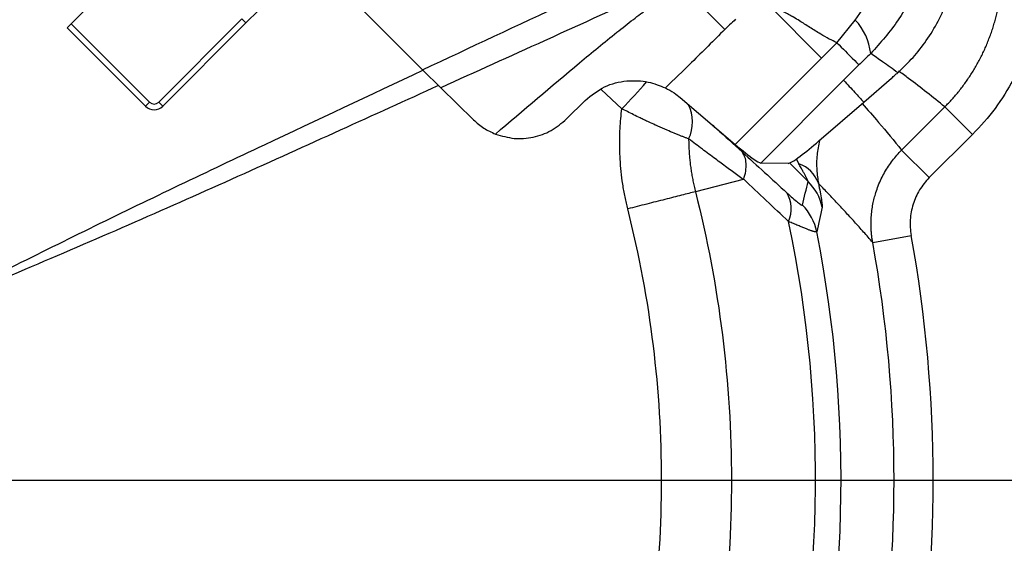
# Model space of a CAD drawing. Header units: millimetres. Extents: x 0 to 594, y 0 to 420.
# Tile 31 of 38: x 393 to 418, y 263 to 276. Entities that reach past the tile are written whole.
import ezdxf

# ---------------------------------------------------------------- set-up
doc = ezdxf.new("R2010")
doc.units = ezdxf.units.MM
doc.layers.add('SLD-0', color=7, linetype='Continuous')

# ---------------------------------------------------------------- blocks, each defined once
blk = doc.blocks.new('SW_CENTERMARKSYMBOL_1')
at = {"layer": 'SLD-0', "color": 0}
blk.add_line((1.667, 0), (56.189, 0), dxfattribs=at)

msp = doc.modelspace()

# ---------------------------------------------------------------- linework, layer by layer
at = {"color": 7, "linetype": 'Continuous', "lineweight": 25}
for p, q in [((396.232, 278.412), (394.008, 276.188)), ((400.13, 277.863), (402.986, 275.013)), ((413.171, 275.31), (411.839, 276.643)), ((396.247, 274.185), (398.373, 276.31)), ((398.373, 276.31), (398.475, 276.208)), ((398.806, 276.539), (398.475, 276.208)), ((393.906, 276.086), (394.008, 276.188)), ((395.91, 274.083), (393.906, 276.086)), ((394.008, 276.188), (396.012, 274.185)), ((398.475, 276.208), (396.35, 274.083)), ((413.562, 275.702), (414.033, 276.281)), ((413.17, 275.31), (413.562, 275.702)), ((410.965, 273.105), (413.17, 275.31)), ((414.127, 275.136), (413.735, 274.744)), ((402.986, 275.013), (403.451, 274.555)), ((414.248, 274.186), (414.96, 274.802)), ((403.451, 274.555), (404.285, 273.737)), ((413.735, 274.744), (411.624, 272.633)), ((408.072, 274.018), (407.543, 274.513)), ((409.565, 274.303), (410.965, 273.105)), ((396.012, 274.185), (395.91, 274.083)), ((396.247, 274.185), (396.35, 274.083)), ((406.663, 273.758), (407.137, 274.232)), ((413.103, 273.195), (414.248, 274.186)), ((415.216, 272.964), (416.32, 274.068)), ((416.32, 274.068), (417.025, 273.363)), ((417.025, 273.363), (415.922, 272.259)), ((415.216, 272.964), (415.922, 272.259)), ((412.315, 272.623), (411.624, 272.633)), ((412.828, 272.164), (412.353, 272.638)), ((412.593, 272.61), (412.533, 272.741)), ((411.172, 272.21), (409.951, 271.9)), ((414.477, 270.606), (415.461, 270.784))]:
    msp.add_line(p, q, dxfattribs=at)
at = {"color": 7, "linetype": 'Continuous', "lineweight": 25, "flags": 128}
msp.add_lwpolyline([(409.461, 277.287), (409.637, 277.11), (409.81, 276.937), (409.977, 276.769), (410.138, 276.607), (410.292, 276.452), (410.437, 276.305), (410.573, 276.168), (410.7, 276.041)], dxfattribs=at)
at = {"color": 7, "linetype": 'Continuous', "lineweight": 25}
for centre, radius, start, end in [((380.943, 264.537), 50.333, 1.871, 88.129), ((380.943, 264.537), 50.1, 1.8817, 88.1183), ((380.943, 264.537), 50, 1.8863, 88.1137), ((380.943, 264.537), 49.5, 1.9096, 88.0904), ((380.943, 264.537), 44.834, 2.1528, 87.8472), ((380.943, 264.537), 44.825, 2.1534, 87.8466), ((380.943, 264.537), 44.794, 4.829, 85.171), ((412.971, 275.275), 1.463, 6.1044, 43.4503), ((400.267, 281.792), 11.016, 315.118, 319.9392), ((396.13, 274.303), 0.311, 225, 315), ((396.13, 274.303), 0.167, 225, 315), ((408.901, 273.677), 0.976, 333.9541, 27.7094), ((412.341, 271.86), 0.791, 18.8973, 71.4617), ((411.89, 271.22), 1.33, 12.3584, 45.1912), ((411.628, 271.466), 0.773, 335.1178, 31.8223), ((411.744, 270.615), 1.331, 11.3323, 45.182), ((380.943, 264.537), 32.074, 345.7575, 11.8814), ((380.943, 264.537), 32.726, 345.8462, 11.1696), ((380.943, 264.537), 35.079, 349.7423, 10.2577), ((380.943, 264.537), 34.08, 349.7423, 10.2577)]:
    msp.add_arc(centre, radius, start, end, dxfattribs=at)
for points, knots in [([(418.328, 279.881), (418.441, 279.607), (418.533, 279.327), (418.639, 278.896), (418.669, 278.751), (418.718, 278.462), (418.738, 278.317), (418.779, 277.881), (418.786, 277.589), (418.764, 277.149), (418.751, 277.001), (418.714, 276.708), (418.691, 276.563), (418.604, 276.132), (418.526, 275.851), (418.378, 275.438), (418.324, 275.302), (418.204, 275.032), (418.139, 274.899), (417.931, 274.51), (417.774, 274.263), (417.426, 273.794), (417.235, 273.572), (417.025, 273.363)], [0, 0, 0, 0, 0.125, 0.125, 0.1875, 0.1875, 0.25, 0.25, 0.375, 0.375, 0.4375, 0.4375, 0.5, 0.5, 0.625, 0.625, 0.6875, 0.6875, 0.75, 0.75, 0.875, 0.875, 1, 1, 1, 1]), ([(416.32, 274.068), (416.351, 274.1), (416.414, 274.164), (416.506, 274.263), (416.595, 274.366), (416.682, 274.471), (416.767, 274.579), (416.849, 274.69), (416.928, 274.804), (417.004, 274.921), (417.077, 275.04), (417.147, 275.161), (417.214, 275.285), (417.278, 275.411), (417.338, 275.538), (417.394, 275.668), (417.447, 275.8), (417.496, 275.933), (417.542, 276.067), (417.583, 276.203), (417.621, 276.34), (417.654, 276.478), (417.699, 276.684), (417.745, 276.966), (417.778, 277.326), (417.784, 277.699), (417.766, 278.011), (417.737, 278.262), (417.708, 278.453), (417.669, 278.652), (417.621, 278.858), (417.561, 279.069), (417.489, 279.285), (417.433, 279.429), (417.404, 279.502)], [0, 0, 0, 0, 0.02286, 0.045863, 0.069001, 0.092268, 0.115656, 0.139157, 0.162762, 0.186465, 0.210255, 0.234124, 0.258064, 0.282065, 0.306117, 0.330212, 0.354341, 0.378492, 0.402658, 0.426828, 0.450992, 0.475142, 0.499267, 0.558962, 0.620623, 0.684069, 0.749089, 0.780347, 0.813246, 0.847728, 0.883726, 0.921162, 0.959951, 1, 1, 1, 1]), ([(402.986, 275.013), (404.202, 275.584), (406.374, 276.602), (408.548, 277.616), (409.504, 278.062)], [0, 0, 0, 0, 0.5599998, 1, 1, 1, 1]), ([(414.033, 276.281), (414.187, 276.503), (414.499, 276.953), (414.69, 277.465), (414.786, 277.724)], [0, 0, 0, 0, 0.493999, 1, 1, 1, 1]), ([(409.461, 277.287), (408.34, 276.776), (406.338, 275.862), (404.333, 274.954), (403.451, 274.555)], [0, 0, 0, 0, 0.560001, 1, 1, 1, 1]), ([(415.646, 277.27), (415.489, 276.931), (415.176, 276.255), (414.675, 275.705), (414.426, 275.431)], [0, 0, 0, 0, 0.501461, 1, 1, 1, 1]), ([(404.844, 273.373), (405.559, 273.982), (406.584, 274.856), (407.762, 275.828), (408.286, 276.239), (408.517, 276.414), (408.629, 276.496), (408.678, 276.532), (408.699, 276.548)], [0, 0, 0, 0, 0.564082, 0.809695, 0.916664, 0.963423, 0.983925, 1, 1, 1, 1]), ([(413.562, 275.702), (413.497, 275.733), (413.356, 275.803), (413.127, 275.936), (412.876, 276.094), (412.646, 276.238), (412.501, 276.328), (412.442, 276.364), (412.432, 276.369), (412.426, 276.373), (412.412, 276.381), (412.361, 276.41), (412.177, 276.511), (411.986, 276.585), (411.839, 276.643)], [0, 0, 0, 0, 0.108913, 0.238772, 0.406096, 0.565437, 0.656723, 0.668912, 0.671295, 0.674226, 0.678673, 0.696313, 0.764506, 1, 1, 1, 1]), ([(415.116, 274.938), (415.231, 275.046), (415.464, 275.264), (415.81, 275.692), (416.127, 276.183), (416.29, 276.548), (416.371, 276.732)], [0, 0, 0, 0, 0.249497, 0.499745, 0.748538, 1, 1, 1, 1]), ([(410.978, 276.302), (410.925, 276.254), (410.831, 276.169), (410.74, 276.08), (410.7, 276.041)], [0, 0, 0, 0, 0.559973, 1, 1, 1, 1]), ([(410.7, 276.041), (410.419, 275.76), (409.918, 275.259), (409.407, 274.766), (409.183, 274.55)], [0, 0, 0, 0, 0.559993, 1, 1, 1, 1]), ([(414.426, 275.431), (414.37, 275.376), (414.271, 275.279), (414.171, 275.18), (414.127, 275.136)], [0, 0, 0, 0, 0.559904, 1, 1, 1, 1]), ([(415.116, 274.938), (414.987, 275.031), (414.759, 275.197), (414.527, 275.359), (414.426, 275.431)], [0, 0, 0, 0, 0.560816, 1, 1, 1, 1]), ([(390.329, 268.887), (391.756, 269.606), (394.611, 271.046), (398.847, 273.057), (401.644, 274.37), (402.995, 275.004)], [0, 0, 0, 0, 0.340907, 0.681806, 1, 1, 1, 1]), ([(414.96, 274.802), (414.989, 274.826), (415.039, 274.87), (415.092, 274.917), (415.116, 274.938)], [0, 0, 0, 0, 0.560027, 1, 1, 1, 1]), ([(416.32, 274.068), (416.014, 274.313), (415.624, 274.624), (415.22, 274.923), (415.133, 274.987)], [0, 0, 0, 0, 0.7845335, 1, 1, 1, 1]), ([(403.394, 274.611), (402.556, 274.23), (399.974, 273.057), (395.642, 271.099), (392.11, 269.606), (390.342, 268.859)], [0, 0, 0, 0, 0.193467, 0.596506, 1, 1, 1, 1]), ([(407.137, 274.232), (407.296, 274.36), (407.614, 274.617), (408.204, 274.757), (408.765, 274.72), (409.043, 274.607), (409.183, 274.55)], [0, 0, 0, 0, 0.249714, 0.499436, 0.749288, 1, 1, 1, 1]), ([(409.183, 274.55), (409.259, 274.51), (409.396, 274.439), (409.513, 274.344), (409.565, 274.303)], [0, 0, 0, 0, 0.558805, 1, 1, 1, 1]), ([(413.735, 274.744), (413.832, 274.64), (414.004, 274.456), (414.174, 274.268), (414.248, 274.186)], [0, 0, 0, 0, 0.560128, 1, 1, 1, 1]), ([(414.207, 274.15), (414.348, 273.991), (414.692, 273.604), (415.022, 273.202), (415.216, 272.964)], [0, 0, 0, 0, 0.409656, 1, 1, 1, 1]), ([(408.223, 271.461), (408.211, 271.511), (408.186, 271.612), (408.153, 271.767), (408.123, 271.929), (408.087, 272.145), (408.053, 272.413), (408.028, 272.714), (408.017, 272.994), (408.016, 273.255), (408.025, 273.513), (408.043, 273.767), (408.063, 273.935), (408.072, 274.018)], [0, 0, 0, 0, 0.059467, 0.121093, 0.184889, 0.250869, 0.376434, 0.499731, 0.601864, 0.703114, 0.803318, 0.902324, 1, 1, 1, 1]), ([(409.778, 273.249), (409.757, 273.257), (409.714, 273.273), (409.645, 273.299), (409.571, 273.328), (409.492, 273.36), (409.378, 273.406), (409.212, 273.476), (409.049, 273.547), (408.895, 273.617), (408.78, 273.67), (408.651, 273.73), (408.519, 273.794), (408.377, 273.863), (408.22, 273.942), (408.12, 273.993), (408.072, 274.018)], [0, 0, 0, 0, 0.0458848, 0.0938131, 0.1437919, 0.1958226, 0.2499003, 0.3617294, 0.5003167, 0.5362896, 0.6247428, 0.6931993, 0.7490211, 0.8399601, 0.9236225, 1, 1, 1, 1]), ([(404.285, 273.737), (404.369, 273.662), (404.537, 273.512), (404.742, 273.419), (404.844, 273.373)], [0, 0, 0, 0, 0.499382, 1, 1, 1, 1]), ([(404.844, 273.373), (405.002, 273.326), (405.319, 273.232), (405.81, 273.275), (406.28, 273.436), (406.535, 273.651), (406.663, 273.758)], [0, 0, 0, 0, 0.249446, 0.49947, 0.74923, 1, 1, 1, 1]), ([(410.367, 273.617), (410.411, 273.577), (410.66, 273.356), (410.924, 273.115), (411.142, 272.917)], [0, 0, 0, 0, 0.177849, 1, 1, 1, 1]), ([(409.778, 273.249), (409.778, 273.205), (409.78, 273.118), (409.785, 272.986), (409.793, 272.853), (409.805, 272.719), (409.82, 272.585), (409.839, 272.449), (409.861, 272.313), (409.887, 272.176), (409.916, 272.038), (409.939, 271.946), (409.951, 271.9)], [0, 0, 0, 0, 0.096007, 0.192768, 0.290322, 0.388709, 0.487974, 0.588182, 0.689413, 0.791741, 0.895242, 1, 1, 1, 1]), ([(411.172, 272.21), (411.126, 272.244), (411.033, 272.313), (410.894, 272.416), (410.752, 272.521), (410.606, 272.629), (410.397, 272.785), (410.119, 272.992), (409.894, 273.161), (409.778, 273.249)], [0, 0, 0, 0, 0.09413, 0.191106, 0.291028, 0.39398, 0.500039, 0.741387, 1, 1, 1, 1]), ([(410.965, 273.105), (411.147, 272.955), (411.47, 272.687), (411.577, 272.649), (411.624, 272.633)], [0, 0, 0, 0, 0.559866, 1, 1, 1, 1]), ([(412.315, 272.623), (412.346, 272.632), (412.409, 272.65), (412.65, 272.815), (412.932, 273.052), (413.103, 273.195)], [0, 0, 0, 0, 0.278527, 0.5614004, 1, 1, 1, 1]), ([(413.119, 273.209), (413.095, 273.083), (413.042, 272.812), (413.042, 272.441), (413.074, 272.226), (413.09, 272.116)], [0, 0, 0, 0, 0.29593, 0.637298, 1, 1, 1, 1]), ([(411.183, 272.219), (411.23, 272.359), (411.253, 272.498), (411.239, 272.741), (411.202, 272.843), (411.142, 272.917)], [0, 0, 0, 0, 0.5, 0.5, 1, 1, 1, 1]), ([(414.477, 270.606), (414.472, 270.637), (414.461, 270.701), (414.45, 270.796), (414.441, 270.889), (414.436, 270.982), (414.435, 271.074), (414.436, 271.163), (414.44, 271.251), (414.447, 271.337), (414.457, 271.421), (414.469, 271.503), (414.483, 271.582), (414.499, 271.659), (414.517, 271.734), (414.536, 271.806), (414.568, 271.914), (414.618, 272.055), (414.693, 272.227), (414.779, 272.393), (414.875, 272.55), (414.981, 272.698), (415.094, 272.837), (415.176, 272.922), (415.216, 272.964)], [0, 0, 0, 0, 0.0376947, 0.0749096, 0.111606, 0.147747, 0.1832978, 0.2182258, 0.2525006, 0.2860943, 0.318981, 0.3511373, 0.3825419, 0.413176, 0.4430226, 0.4720669, 0.5002963, 0.5738684, 0.6469887, 0.7194807, 0.7911774, 0.8619225, 0.931573, 1, 1, 1, 1]), ([(412.828, 272.164), (412.827, 272.166), (412.826, 272.169), (412.823, 272.177), (412.818, 272.189), (412.811, 272.203), (412.802, 272.221), (412.792, 272.241), (412.78, 272.265), (412.766, 272.291), (412.751, 272.321), (412.734, 272.353), (412.714, 272.389), (412.694, 272.427), (412.671, 272.469), (412.647, 272.513), (412.62, 272.56), (412.602, 272.593), (412.593, 272.61)], [0, 0, 0, 0, 0.043426, 0.087848, 0.13374, 0.181528, 0.231593, 0.284264, 0.339826, 0.39852, 0.460553, 0.526096, 0.595299, 0.668287, 0.745165, 0.826027, 0.910949, 1, 1, 1, 1]), ([(413.09, 272.116), (413.106, 272.036), (413.121, 271.961), (413.147, 271.824), (413.158, 271.76), (413.176, 271.651), (413.182, 271.605), (413.19, 271.537), (413.191, 271.514), (413.19, 271.505)], [0, 0, 0, 0, 0.25, 0.25, 0.5, 0.5, 0.75, 0.75, 1, 1, 1, 1]), ([(414.477, 270.606), (414.4, 270.694), (414.246, 270.871), (414.013, 271.131), (413.781, 271.385), (413.55, 271.634), (413.32, 271.877), (413.166, 272.037), (413.09, 272.116)], [0, 0, 0, 0, 0.1719318, 0.3417575, 0.5094771, 0.6750906, 0.8385982, 1, 1, 1, 1]), ([(415.922, 272.259), (415.826, 272.163), (415.744, 272.058), (415.64, 271.887), (415.609, 271.827), (415.554, 271.704), (415.53, 271.642), (415.49, 271.515), (415.474, 271.45), (415.45, 271.318), (415.441, 271.251), (415.429, 271.05), (415.437, 270.916), (415.461, 270.784)], [0, 0, 0, 0, 0.25, 0.25, 0.375, 0.375, 0.5, 0.5, 0.625, 0.625, 0.75, 0.75, 1, 1, 1, 1]), ([(409.951, 271.9), (409.845, 271.873), (409.725, 271.843), (409.464, 271.776), (409.322, 271.74), (409.023, 271.664), (408.866, 271.625), (408.546, 271.543), (408.384, 271.502), (408.223, 271.461)], [0, 0, 0, 0, 0.25, 0.25, 0.5, 0.5, 0.75, 0.75, 1, 1, 1, 1]), ([(409.951, 271.9), (410.561, 269.496), (410.87, 267.017), (410.87, 262.057), (410.561, 259.577), (409.951, 257.174)], [0, 0, 0, 0, 0.5, 0.5, 1, 1, 1, 1]), ([(412.285, 271.874), (412.337, 271.826), (412.387, 271.782), (412.479, 271.701), (412.522, 271.665), (412.577, 271.62), (412.593, 271.607), (412.623, 271.585), (412.636, 271.576), (412.668, 271.556), (412.68, 271.552), (412.682, 271.559)], [0, 0, 0, 0, 0.25, 0.25, 0.5, 0.5, 0.625, 0.625, 0.75, 0.75, 1, 1, 1, 1]), ([(408.219, 257.599), (408.256, 257.746), (408.293, 257.893), (408.362, 258.187), (408.463, 258.627), (408.671, 259.647), (408.805, 260.514), (409.018, 262.242), (409.087, 263.386), (409.088, 265.674), (409.019, 266.818), (408.736, 269.122), (408.522, 270.282), (408.223, 271.461)], [0, 0, 0, 0, 0.03125, 0.03125, 0.0625, 0.125, 0.25, 0.25, 0.5, 0.5, 0.75, 0.75, 1, 1, 1, 1]), ([(413.049, 270.876), (413.048, 270.875), (413.046, 270.873), (413.039, 270.872), (413.029, 270.872), (413.016, 270.873), (413, 270.877), (412.981, 270.881), (412.959, 270.887), (412.934, 270.895), (412.907, 270.904), (412.876, 270.915), (412.83, 270.932), (412.765, 270.957), (412.674, 270.993), (412.571, 271.036), (412.457, 271.085), (412.372, 271.122), (412.329, 271.14)], [0, 0, 0, 0, 0.045027, 0.090063, 0.135134, 0.180269, 0.225494, 0.270837, 0.316324, 0.361982, 0.407836, 0.453912, 0.500235, 0.596374, 0.694246, 0.794034, 0.895902, 1, 1, 1, 1])]:
    msp.add_open_spline(points, degree=3, knots=knots, dxfattribs=at)
for points in [[(413.562, 275.702), (413.712, 275.552), (414.011, 275.253), (414.089, 275.175), (414.127, 275.136)], [(411.142, 272.917), (411.526, 272.565), (411.907, 272.218), (412.285, 271.874)], [(411.183, 272.219), (411.181, 272.214), (411.176, 272.211), (411.172, 272.21)], [(412.329, 271.14), (411.95, 271.496), (411.568, 271.855), (411.183, 272.219)], [(412.682, 271.559), (412.733, 271.76), (412.782, 271.962), (412.828, 272.164)], [(413.19, 271.505), (413.145, 271.293), (413.098, 271.084), (413.049, 270.876)]]:
    msp.add_open_spline(points, degree=3, dxfattribs=at)

# ---------------------------------------------------------------- block references
at = {"layer": 'SLD-0', "color": 7}
msp.add_blockref('SW_CENTERMARKSYMBOL_1', (380.943, 264.537), dxfattribs=at)

doc.saveas('drawing.dxf')
